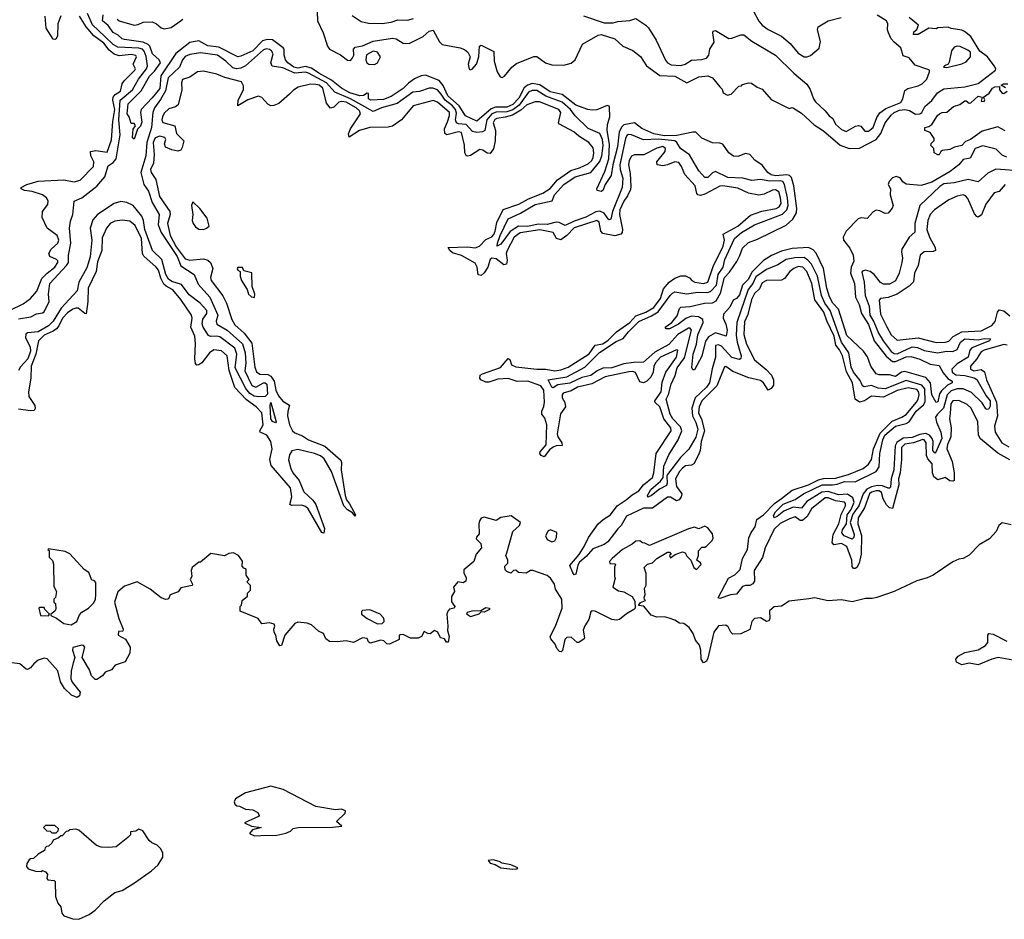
# Model space of a CAD drawing. Extents: x 2029662 to 2246637, y 225654 to 401419.
# Tile 128 of 256: x 2091642 to 2098198, y 325423 to 331412. Entities that reach past the tile are written whole.
import ezdxf

# ---------------------------------------------------------------- set-up
doc = ezdxf.new("R2010")
doc.units = 0

msp = doc.modelspace()

# ---------------------------------------------------------------- linework, layer by layer
at = {"layer": '0CON20XD'}
for points in [[(2091574.6, 329475), (2091665, 329519.8), (2091715, 329555.2), (2091755.2, 329605), (2091790.4, 329689.6), (2091824.7, 329725), (2091876.1, 329765), (2091895.3, 329795), (2091895.7, 329805.7), (2091886.4, 329816.4), (2091842, 329835), (2091835.6, 329855), (2091850.8, 329885), (2091895.7, 329925), (2091902.2, 329945), (2091891.4, 329975), (2091826.1, 330025), (2091790.7, 330095), (2091792.9, 330135), (2091828.7, 330181.3), (2091831.2, 330205), (2091819.6, 330225), (2091795, 330245.2), (2091725, 330268.4), (2091673.3, 330275), (2091652, 330285), (2091652, 330295), (2091689.2, 330315), (2091765, 330337.7), (2091935, 330345.3), (2092005, 330332.9), (2092045, 330344.4), (2092134.4, 330435.6), (2092135.5, 330465), (2092115.7, 330505), (2092113.3, 330535), (2092148.6, 330541.4), (2092225, 330530), (2092252.6, 330612.6), (2092261.6, 330735), (2092274.6, 330815), (2092261.6, 330875), (2092263.6, 330896.4), (2092276.8, 330913.2), (2092313.9, 330935), (2092325.4, 330985), (2092336.8, 331005), (2092409.8, 331075), (2092412.7, 331085), (2092398.4, 331115), (2092418.8, 331165), (2092415, 331174.3), (2092385, 331180.3), (2092305, 331171.5), (2092271.7, 331181.7), (2092238.9, 331208.9), (2092201.3, 331255), (2092135.1, 331305.1), (2092083.7, 331363.7), (2092041.4, 331435)], [(2091635, 329421.3), (2091715.6, 329434.4), (2091755, 329453.8), (2091795, 329460), (2091805, 329467.5), (2091837.7, 329535), (2091833.8, 329585), (2091842.7, 329655), (2091954.8, 329775), (2091966.4, 329795), (2091967.5, 329845), (2091982.6, 329925), (2091974.2, 330025), (2091980.3, 330070.3), (2091995, 330114.2), (2092005.2, 330204.8), (2092055.3, 330225), (2092155, 330303.8), (2092209.3, 330365), (2092230.8, 330439.2), (2092265, 330460.2), (2092284.9, 330485), (2092311.8, 330645), (2092302.9, 330745), (2092311.1, 330875), (2092392.7, 330945), (2092434.3, 331015.7), (2092486.4, 331085), (2092492.9, 331105), (2092483.2, 331166.8), (2092471.4, 331201.4), (2092460.3, 331215), (2092435, 331222.8), (2092295, 331230), (2092265, 331247.4), (2092209.3, 331299.3), (2092127.4, 331377.4), (2092092.9, 331452.9)], [(2091915, 331438.2), (2091896.5, 331385), (2091893.3, 331305), (2091884.2, 331285), (2091875, 331278.9), (2091865, 331281.4), (2091817.3, 331355), (2091812, 331435)], [(2092341, 331281), (2092325, 331285.4), (2092298.8, 331308.8), (2092265, 331326.2), (2092232.1, 331372.1), (2092192.9, 331405), (2092198.9, 331445)], [(2093623.8, 331463.8), (2093624.8, 331404.8), (2093663.3, 331325), (2093692.7, 331235), (2093705.2, 331215.2), (2093778.2, 331178.2), (2093825, 331141.5), (2093845, 331140), (2093856.1, 331153.9), (2093867.1, 331175), (2093863.8, 331215), (2093875, 331230), (2093925, 331236.7), (2093995, 331268.9), (2094125, 331288.2), (2094148, 331285), (2094196.5, 331256.5), (2094235, 331253.1), (2094329, 331301), (2094368.2, 331335), (2094395, 331342.9), (2094436.7, 331265), (2094455, 331246), (2094575, 331223.7), (2094605, 331212.4), (2094625.2, 331195.2), (2094640.8, 331165), (2094628.7, 331115), (2094635, 331081.9), (2094645, 331077.5), (2094655, 331082), (2094684.2, 331115), (2094700, 331165), (2094704.5, 331235.5), (2094715, 331242.9), (2094799.5, 331199.5), (2094802.3, 331135), (2094821.2, 331065), (2094841.6, 331031.6), (2094855, 331027.6), (2094870.4, 331035), (2094918.2, 331095), (2094950, 331120), (2095065, 331167.6), (2095085.7, 331165.7), (2095142.5, 331125), (2095185, 331111.1), (2095265, 331109.4), (2095315, 331122.5), (2095341.1, 331145), (2095390.4, 331249.6), (2095495, 331309.7), (2095515, 331314.3), (2095604.3, 331285), (2095658.6, 331235), (2095725, 331207.3), (2095776, 331166), (2095815.7, 331105), (2095905, 331040), (2096005, 331035.6), (2096085, 330991.1), (2096165, 331031.4), (2096225, 331038.6), (2096255.6, 331025.6), (2096303.9, 330963.9), (2096318.8, 330948.8), (2096326.7, 330925), (2096355, 330910), (2096380, 330915), (2096431.7, 330968.3), (2096448.3, 330971.7), (2096455, 330980), (2096495, 330992.5), (2096515, 330988.8), (2096551.9, 330961.9), (2096585, 330949.2), (2096645, 330881.2), (2096765, 330820), (2096785, 330827.5), (2096795, 330823.3), (2096849.1, 330789.1), (2096932.2, 330712.2), (2096995, 330672.2), (2097105, 330576.2), (2097165, 330553.3), (2097235, 330555.9), (2097345, 330613.9), (2097376.9, 330653.1), (2097405.2, 330724.8), (2097444, 330776), (2097465, 330793), (2097501.2, 330808.8), (2097535, 330813.1), (2097566.8, 330806.8), (2097606.2, 330783.8), (2097635, 330784.3), (2097648.2, 330795), (2097669.6, 330835), (2097715, 330874.6), (2097753.5, 330925), (2097795, 330951.5), (2097935, 330965.5), (2098025, 330987), (2098139.6, 331075), (2098141.9, 331085), (2098131.2, 331105), (2098085.6, 331165.6), (2098035, 331202), (2097975, 331299.2), (2097932.7, 331332.7), (2097915, 331341.2), (2097845, 331352.5), (2097825, 331362.5), (2097755, 331357.5), (2097745, 331350), (2097696, 331356), (2097625, 331314.3), (2097593.8, 331313.8), (2097595, 331330), (2097615, 331347.5), (2097626.7, 331375), (2097565.3, 331425.3)], [(2093855, 331440), (2093915, 331399.2), (2093965, 331389.6), (2094055, 331386.5), (2094114.7, 331395.3), (2094159.8, 331409.8), (2094225, 331408.9), (2094265, 331420.7)], [(2095396.6, 331436.6), (2095535, 331389.8), (2095595, 331390.6), (2095625, 331400.3), (2095703.9, 331406.1), (2095745, 331420.8), (2095810.5, 331375), (2095828.1, 331358.1), (2095880.9, 331275), (2095941.3, 331141.3), (2095955.4, 331125), (2095980.6, 331110.6), (2096043.8, 331106.2), (2096074, 331116), (2096115, 331142.8), (2096185, 331145.7), (2096215, 331155.9), (2096230.6, 331175), (2096237.8, 331215), (2096267.1, 331262.9), (2096257.5, 331325), (2096260, 331335), (2096275, 331340), (2096365, 331287), (2096385, 331288.3), (2096445, 331311.8), (2096465, 331311.2), (2096518, 331268), (2096675.5, 331175), (2096796.7, 331055), (2096883, 330983), (2096906.1, 330946.1), (2096927.9, 330885), (2096941.2, 330865), (2097005.4, 330805), (2097031.6, 330771.6), (2097056.7, 330755), (2097075, 330716.7), (2097115, 330681.3), (2097145, 330667.8), (2097206.7, 330703.3), (2097228.3, 330708.3), (2097242.7, 330702.7), (2097270.6, 330670.6), (2097295, 330670), (2097324.7, 330695), (2097349.2, 330760.8), (2097369.2, 330790.8), (2097408.9, 330821.1), (2097508.6, 330861.4), (2097522.7, 330885), (2097535, 330940), (2097556.1, 330953.9), (2097625, 330971.2), (2097651.9, 330985), (2097683.3, 331015), (2097701.2, 331065), (2097700, 331075), (2097690.3, 331080.3), (2097605, 331109.2), (2097565, 331158.2), (2097525, 331170.6), (2097509.4, 331225), (2097465, 331261.9), (2097444.6, 331284.6), (2097427.8, 331325), (2097421.6, 331345), (2097423.2, 331385), (2097413.5, 331405), (2097352.2, 331442.2)], [(2096530.4, 331465), (2096562.8, 331402.8), (2096585.6, 331375), (2096625, 331347.1), (2096715, 331302.9), (2096772.8, 331252.8), (2096825, 331188.5), (2096865, 331165.5), (2096885, 331164.5), (2096907.6, 331172.4), (2096965, 331222), (2096975.6, 331265.6), (2096954, 331345), (2096960, 331365), (2097025, 331403.8), (2097113.2, 331426.8)], [(2092291.2, 331415), (2092304.4, 331404.4), (2092404.7, 331375.3), (2092430.9, 331379.1), (2092465, 331395.6), (2092525, 331397.1), (2092553.6, 331385), (2092585, 331357.2), (2092605, 331351.8), (2092650.7, 331359.3), (2092695, 331390.6), (2092727.8, 331415)], [(2098215, 330496.9), (2098185, 330509.1), (2098145, 330550.9), (2098055, 330572.7), (2098005, 330554.5), (2097970.8, 330489.2), (2097925, 330480.5), (2097896.4, 330445), (2097838.6, 330401.4), (2097715, 330331), (2097645, 330307.7), (2097545, 330316.6), (2097521.9, 330331.9), (2097505, 330358.2), (2097478.7, 330368.7), (2097455, 330358.8), (2097431.4, 330335), (2097425.5, 330315), (2097441.2, 330285), (2097438.6, 330245), (2097457.8, 330175), (2097451.9, 330158.1), (2097425, 330124), (2097405, 330120.8), (2097369.8, 330139.8), (2097345, 330143.3), (2097325, 330133.5), (2097285, 330088), (2097245, 330093.8), (2097225, 330086.7), (2097145, 330004.2), (2097124.6, 329965), (2097127.3, 329945), (2097170.8, 329890.8), (2097191.7, 329845), (2097195.7, 329805), (2097179.5, 329765), (2097175.1, 329725), (2097201.5, 329655), (2097208.4, 329565), (2097231.1, 329515), (2097248.6, 329455), (2097295, 329382.4), (2097332.7, 329275), (2097411, 329171), (2097453.3, 329136.7), (2097475, 329135.5), (2097545, 329166.8), (2097575, 329170.8), (2097635, 329152.6), (2097705, 329118.7), (2097765, 329110), (2097790.3, 329060.3), (2097823, 329023), (2097851.2, 329005), (2097850.9, 328995), (2097820.4, 328979.6), (2097779.7, 328940.3), (2097767.8, 328922.2), (2097755, 328867.5), (2097743.8, 328863.8), (2097715, 328914), (2097706.4, 328995), (2097675, 329029.3), (2097535, 329069.6), (2097515, 329065.2), (2097475, 329037.3), (2097435, 329048.1), (2097365, 329046.9), (2097344.6, 329055), (2097310.6, 329105), (2097286.9, 329166.9), (2097260.7, 329205), (2097150.4, 329310.4), (2097122.9, 329392.9), (2097094.2, 329485), (2097057.2, 329525), (2097035, 329565.9), (2097016, 329625), (2096995.1, 329755), (2096945, 329857.9), (2096925, 329879.4), (2096895, 329895.1), (2096785, 329887.9), (2096715, 329870.8), (2096647.7, 329842.3), (2096595, 329809.8), (2096518.1, 329731.9), (2096495, 329684.4), (2096454.8, 329645), (2096435, 329580.5), (2096415, 329556.9), (2096393.8, 329545), (2096371.8, 329498.2), (2096328.9, 329451.1), (2096326.4, 329425), (2096344.7, 329385), (2096353.8, 329345), (2096345.8, 329304.2), (2096275, 329328), (2096228.7, 329301.3), (2096209, 329271), (2096185, 329171.9), (2096135, 329080), (2096125, 329080), (2096117.5, 329097.5), (2096125.9, 329185), (2096149, 329251), (2096157.9, 329315), (2096192.7, 329395), (2096191.9, 329415), (2096163, 329433), (2096115, 329437.6), (2096077, 329423), (2096028.5, 329385), (2095968.8, 329355), (2095947.5, 329355), (2095941.2, 329365), (2095985, 329395.7), (2096019, 329441), (2096035, 329489.2), (2096045, 329498.2), (2096106.4, 329503.6), (2096201.2, 329525), (2096255, 329528), (2096279.6, 329540.4), (2096309.6, 329590.4), (2096334.6, 329695), (2096368.4, 329731.6), (2096417.9, 329802.1), (2096437, 329843), (2096455, 329891.3), (2096495, 329929.2), (2096555, 329950.7), (2096745, 330044), (2096790.4, 330085), (2096813.7, 330125), (2096818, 330155), (2096796.6, 330305), (2096782.4, 330362.4), (2096767.5, 330375), (2096749.4, 330379.4), (2096675, 330372.1), (2096645, 330379.9), (2096624.8, 330394.8), (2096585, 330444), (2096536.9, 330476.9), (2096505, 330513.8), (2096475, 330520.3), (2096425, 330500.8), (2096395, 330503.7), (2096364.6, 330524.6), (2096323.8, 330583.8), (2096305, 330590.4), (2096255, 330591), (2096183.4, 330623.4), (2096145, 330663.1), (2096125, 330664.1), (2096018.8, 330641.2), (2095935, 330637.7), (2095865, 330652.1), (2095785, 330688.4), (2095735, 330725.4), (2095665, 330712), (2095651.5, 330698.5), (2095634.8, 330665), (2095622.8, 330565), (2095591.7, 330445), (2095581.3, 330375), (2095540.5, 330315), (2095525, 330274), (2095515, 330269.2), (2095487.5, 330275), (2095484.2, 330285), (2095539.1, 330400.9), (2095564.1, 330485.9), (2095569.4, 330580.6), (2095553.1, 330676.9), (2095556.5, 330715), (2095571.2, 330765), (2095569.1, 330829.1), (2095567, 330837), (2095555, 330840.5), (2095485, 330811.5), (2095455, 330809.1), (2095424.9, 330814.9), (2095345, 330843.4), (2095254.4, 330914.4), (2095175, 330932.5), (2095105, 330977.8), (2095055, 330986.5), (2095024.5, 330975.5), (2095001, 330959), (2094965, 330888.3), (2094925, 330847.4), (2094885, 330830), (2094811.5, 330828.5), (2094781, 330819), (2094685, 330735.4), (2094611.1, 330771.1), (2094568.9, 330838.9), (2094492.9, 330905), (2094463, 330973), (2094436.2, 331006.2), (2094345, 331042.3), (2094315, 331038.6), (2094270.9, 331019.1), (2094230.1, 330989.9), (2094195, 330954.3), (2094115, 330901.3), (2094065, 330879.6), (2093981.2, 330875), (2093963.8, 330885), (2093965, 330921.2), (2093955, 330922.5), (2093932.4, 330907.6), (2093906.1, 330903.9), (2093840, 330925), (2093785, 330956.8), (2093719.4, 331009.4), (2093634.1, 331055), (2093585, 331089.6), (2093545, 331100.6), (2093495, 331088.6), (2093467.7, 331095), (2093427.4, 331125), (2093412.4, 331145), (2093403.1, 331175), (2093402.7, 331215), (2093396.7, 331225), (2093325, 331278.3), (2093289, 331281), (2093258.4, 331271.6), (2093195, 331204.9), (2093115, 331168.4), (2093095, 331164.8), (2092967.9, 331227.9), (2092895, 331237.5), (2092835, 331270.9), (2092775, 331260.3), (2092682.8, 331187.2), (2092582.3, 331037.7), (2092575, 330954.6), (2092525, 330891.5), (2092451.9, 330815), (2092446.7, 330795), (2092455, 330730), (2092446.1, 330703.9), (2092427.5, 330682.5), (2092405, 330617.5), (2092394.3, 330624.3), (2092394.4, 330655.6), (2092397.5, 330682.5), (2092412.5, 330705), (2092405, 330720), (2092385, 330720), (2092371.2, 330765), (2092357.1, 330785), (2092365, 330851.2), (2092451.6, 330938.4), (2092506.2, 331035), (2092540.2, 331069.8), (2092580, 331125), (2092570, 331145), (2092526.5, 331185), (2092508.3, 331235), (2092496.9, 331246.9), (2092465, 331261.2), (2092341, 331281)], [(2097815, 331094), (2097915, 331117.6), (2097945, 331130.9), (2097974.3, 331165), (2097973.5, 331195), (2097955, 331210), (2097905, 331233.3), (2097885, 331236.5), (2097865, 331229.7), (2097846.7, 331205), (2097831.4, 331128.6), (2097824, 331116), (2097800, 331105), (2097792.5, 331095), (2097815, 331094)], [(2096357.6, 330362.4), (2096275, 330400.5), (2096255, 330392.2), (2096225, 330361.1), (2096205, 330362.3), (2096165, 330404.6), (2096101.8, 330511.8), (2096042.6, 330555), (2096017.3, 330595), (2096004.7, 330605), (2095895, 330615.6), (2095795, 330612.6), (2095715, 330645.7), (2095695, 330647.3), (2095685, 330641.1), (2095675, 330620.5), (2095638.3, 330445), (2095639.9, 330415), (2095657.7, 330357.7), (2095654.5, 330294.5), (2095590.3, 330135), (2095577.7, 330085), (2095565, 330079.6), (2095533.9, 330123.9), (2095505, 330136.3), (2095478, 330132), (2095412.8, 330097.2), (2095335, 330071.6), (2095275, 330042.4), (2095235, 330062.3), (2095215, 330064.2), (2095155, 330048.6), (2095095, 330051.4), (2095025, 330034.7), (2094963.4, 330036.6), (2094908.3, 330001.7), (2094845, 329917.1), (2094822.5, 329905), (2094824.6, 329924.6), (2094841, 329975), (2094895, 330085.4), (2094976.2, 330123.8), (2095075, 330182.6), (2095186.7, 330205), (2095202.4, 330245), (2095265, 330314.8), (2095340, 330365), (2095445, 330395.6), (2095505, 330467.6), (2095519.5, 330505), (2095526.4, 330575), (2095521.9, 330615), (2095505, 330654.7), (2095428.1, 330688.1), (2095341.8, 330771.8), (2095310.3, 330815), (2095255, 330862.1), (2095145, 330902.4), (2095085, 330939.4), (2095055, 330940), (2095031, 330929), (2094967.2, 330842.8), (2094925, 330811.3), (2094885, 330798.1), (2094815, 330796.5), (2094785.1, 330784.9), (2094753.8, 330745), (2094740.2, 330675), (2094724.3, 330665.7), (2094685, 330659.9), (2094657.2, 330667.2), (2094615, 330714.7), (2094565, 330718), (2094550, 330725), (2094543.7, 330745), (2094550.6, 330789.4), (2094543.6, 330815), (2094525, 330838.1), (2094475.2, 330875.2), (2094449.1, 330915), (2094425, 330945.9), (2094393.3, 330956.7), (2094369.2, 330955), (2094305, 330934.3), (2094260.5, 330929.5), (2094155, 330854.8), (2094051.1, 330825), (2093995, 330799.6), (2093845.2, 330885.2), (2093739.8, 330929.8), (2093685, 330991.5), (2093566.2, 331056.2), (2093545, 331062.3), (2093475, 331056.7), (2093395, 331092.4), (2093322.9, 331102.9), (2093314.7, 331124.7), (2093329.5, 331185), (2093318.1, 331205), (2093305, 331214.1), (2093285, 331216.7), (2093265, 331210.3), (2093145, 331105.2), (2093115, 331088.1), (2093085, 331083.6), (2093060.5, 331090.5), (2093015, 331136.6), (2092960, 331175), (2092845, 331191.3), (2092775, 331180.2), (2092745, 331166.9), (2092726, 331145), (2092705.7, 331095), (2092630.7, 331025), (2092612.4, 330937.6), (2092580.2, 330879.8), (2092540, 330825), (2092528, 330795), (2092520.3, 330695), (2092488.4, 330595), (2092482.8, 330505), (2092448.8, 330395), (2092468.8, 330315), (2092499.4, 330269.4), (2092524.9, 330195), (2092570.3, 330115), (2092563.2, 330046.8), (2092583.5, 329995), (2092689.9, 329835), (2092714, 329774), (2092803.5, 329715), (2092831.1, 329651.1), (2092907.8, 329565), (2092962, 329445), (2092951.1, 329405), (2092955.3, 329385), (2093022.6, 329345), (2093125, 329254), (2093144.1, 329195), (2093147.4, 329125), (2093141.6, 329075), (2093187.7, 328977.7), (2093215, 328965.2), (2093265, 328995.5), (2093277.5, 328995), (2093287.8, 328985), (2093291.7, 328918.3), (2093275.9, 328904.1), (2093235, 328900.4), (2093204.5, 328905), (2093175, 328922.7), (2093147.2, 328957.2), (2093076.4, 329095), (2093087.3, 329185), (2093075.1, 329225.1), (2092975, 329299.6), (2092955, 329305.2), (2092912, 329302), (2092899, 329309), (2092864.1, 329364.1), (2092856.9, 329386.9), (2092862.2, 329417.8), (2092888.3, 329455), (2092888.3, 329475), (2092842.9, 329525), (2092770, 329580), (2092719.2, 329649.2), (2092655, 329668.5), (2092631.9, 329685), (2092615, 329716.6), (2092589.1, 329815), (2092525.9, 329875.9), (2092474.8, 330014.8), (2092467.2, 330075), (2092456.2, 330105), (2092398, 330175), (2092355.3, 330195.3), (2092315, 330200.5), (2092271.6, 330188.4), (2092161.2, 330115), (2092129.6, 330080.4), (2092110.4, 330025), (2092121.9, 329945), (2092112.1, 329832.1), (2092089.9, 329760.1), (2092035, 329665.6), (2092024, 329606), (2091918.4, 329491.6), (2091864.2, 329405), (2091833.8, 329375), (2091765.1, 329334.9), (2091695, 329326.7), (2091682, 329318), (2091681.1, 329295), (2091711, 329235), (2091715, 329204.4), (2091695.6, 329155), (2091648.5, 329101.5), (2091633.9, 329076.1)], [(2094005, 331113.5), (2094025, 331125.5), (2094044.7, 331165), (2094025, 331196.2), (2093995, 331201.8), (2093952.2, 331177.8), (2093946.7, 331145), (2093954.4, 331125), (2093966.4, 331116.4), (2094005, 331113.5)], [(2094734.3, 329725.7), (2094715, 329708.2), (2094695, 329713.1), (2094688.7, 329765), (2094675, 329790.5), (2094585, 329841), (2094525, 329860), (2094506.5, 329875), (2094496.2, 329895), (2094625, 329900), (2094675, 329893.8), (2094704, 329905), (2094745, 329948.1), (2094785, 329966.8), (2094798.2, 329981.8), (2094809, 330005), (2094819, 330061), (2094861.7, 330148.3), (2094966.7, 330183.3), (2095030, 330220), (2095125, 330257), (2095175, 330288.5), (2095224.1, 330345.9), (2095313.1, 330406.9), (2095369.7, 330425), (2095427, 330453), (2095451.1, 330475), (2095461.6, 330495), (2095465.5, 330525), (2095460.4, 330559.6), (2095430.8, 330595), (2095365.9, 330635.9), (2095332.2, 330665), (2095236.6, 330716.6), (2095230.5, 330725), (2095246.3, 330795), (2095232.9, 330815), (2095104.3, 330865.7), (2095075.6, 330864.4), (2095020, 330845), (2094979.7, 330810.3), (2094922.8, 330777.2), (2094875, 330762.1), (2094819.2, 330755), (2094805, 330747.1), (2094795.9, 330725), (2094810, 330675), (2094809.2, 330605), (2094797.5, 330552.5), (2094775, 330521.9), (2094755, 330522.5), (2094725, 330542.5), (2094705, 330547.5), (2094645, 330507.5), (2094625, 330502.5), (2094615, 330506.9), (2094605.4, 330525), (2094604, 330576), (2094585, 330660), (2094564.6, 330664.6), (2094485.5, 330645.5), (2094473.3, 330655), (2094471.1, 330685), (2094491.5, 330731.5), (2094505.2, 330775), (2094503.4, 330795), (2094425, 330862.5), (2094395, 330872.8), (2094262.5, 330837.5), (2094185, 330744.7), (2094125, 330703.5), (2094095, 330695.6), (2093974.6, 330694.6), (2093905, 330673.9), (2093835, 330630.8), (2093832.1, 330652.1), (2093844, 330685), (2093910.6, 330785), (2093905.2, 330805), (2093882.5, 330825), (2093815, 330863.6), (2093785, 330868.3), (2093766.2, 330863.8), (2093735, 330829.4), (2093711.9, 330821.9), (2093685, 330856), (2093659.8, 330955), (2093636, 330975), (2093615, 330980.6), (2093577.9, 330982.1), (2093497, 330963), (2093465, 330942), (2093439.2, 330915), (2093368.6, 330855), (2093335, 330839.6), (2093315, 330838.5), (2093295, 330848.5), (2093253.4, 330893.4), (2093232.4, 330902.4), (2093161.2, 330878.8), (2093095, 330838), (2093096.7, 330875), (2093131.6, 330945), (2093131.5, 330971.5), (2093119.2, 330999.2), (2093007.7, 331027.7), (2092955, 331048.6), (2092865, 331068.8), (2092825, 331064.5), (2092775, 331029.7), (2092726.9, 331013.1), (2092718.9, 330991.1), (2092721.1, 330945), (2092696.9, 330845), (2092678.8, 330831.2), (2092635, 330818.4), (2092605, 330789.3), (2092592.5, 330765), (2092589.1, 330745), (2092595, 330728.1), (2092674.4, 330704.4), (2092686.5, 330655), (2092734.4, 330605), (2092725, 330561.2), (2092715, 330543.1), (2092695, 330535.6), (2092655, 330545.6), (2092613, 330563), (2092607.1, 330585), (2092614.4, 330615), (2092608, 330628), (2092575, 330635.9), (2092544.2, 330625), (2092531.1, 330595), (2092537.1, 330515), (2092532.7, 330457.3), (2092513.4, 330415), (2092518.5, 330395), (2092548.8, 330348.8), (2092573.5, 330235), (2092640.9, 330135), (2092643.7, 330115), (2092626.2, 330055), (2092643.1, 329975), (2092685, 329898.7), (2092745, 329819.1), (2092775, 329810.4), (2092865, 329820.2), (2092895, 329812.1), (2092912.6, 329795), (2092927.9, 329755), (2092913.7, 329695), (2092916.5, 329675), (2092994.6, 329574.6), (2093018.5, 329525), (2093055, 329415.4), (2093075, 329381), (2093135.9, 329325.9), (2093187.6, 329257.6), (2093207.8, 329097.8), (2093218.3, 329068.3), (2093241.5, 329051.5), (2093295, 329049.9), (2093315, 329039.8), (2093336.2, 329005), (2093346.9, 328945), (2093365, 328907.1), (2093395, 328873.5), (2093439.6, 328845), (2093426.9, 328803.1), (2093425.5, 328775), (2093438.5, 328715), (2093459, 328675), (2093475, 328661.1), (2093525, 328642.2), (2093565, 328614.6), (2093675, 328572.7), (2093779.6, 328479.6), (2093784.9, 328464.9), (2093781.7, 328415), (2093809.8, 328245), (2093818.9, 328215), (2093837.9, 328187.9), (2093878.1, 328115), (2093875, 328106.7), (2093858.3, 328128.3), (2093825, 328149.1), (2093799.7, 328175), (2093718.7, 328405), (2093668.6, 328488.6), (2093645, 328507.5), (2093606.2, 328525), (2093495, 328551), (2093455, 328541), (2093438.4, 328515), (2093431.7, 328481.7), (2093447.8, 328425), (2093461.7, 328395), (2093503.8, 328345), (2093535, 328268.4), (2093595, 328212.6), (2093615, 328185.4), (2093671.1, 328025), (2093667.1, 327992.9), (2093655, 327999.2), (2093563, 328155), (2093545, 328172), (2093519.1, 328180.9), (2093455, 328178.1), (2093441.5, 328185), (2093454.9, 328235.1), (2093445, 328294.6), (2093317.4, 328445), (2093307.2, 328485), (2093324, 328555), (2093315, 328604.5), (2093288.1, 328645), (2093242.7, 328665), (2093241.1, 328675), (2093264.3, 328715.7), (2093254.8, 328794.8), (2093216.4, 328835), (2093151.3, 328881.3), (2093075, 328964.1), (2093036.5, 329076.5), (2093024.3, 329175), (2092985, 329206.7), (2092935, 329213.4), (2092905, 329194.2), (2092855, 329128), (2092835, 329113.4), (2092822, 329112), (2092812.7, 329122.7), (2092808.3, 329155), (2092813.6, 329256.4), (2092809, 329305), (2092781.8, 329365), (2092789.8, 329425), (2092785.8, 329445), (2092715, 329548.2), (2092662.7, 329612.7), (2092617.3, 329637.3), (2092602.1, 329652.1), (2092581.6, 329691.6), (2092565.7, 329745), (2092551.9, 329765), (2092468.1, 329838.1), (2092460.8, 329855), (2092452.4, 329955), (2092411.7, 330041.7), (2092375, 330071.5), (2092325, 330077.1), (2092275, 330070.8), (2092245, 330054.6), (2092219.7, 330025), (2092190.4, 329959.6), (2092188, 329875), (2092160.4, 329799.6), (2092150.5, 329735), (2092097.2, 329625), (2092094.8, 329534.8), (2092085, 329454), (2092075, 329455.8), (2092030.5, 329490.5), (2092015, 329492.4), (2091995, 329484.2), (2091959.9, 329460.1), (2091926.4, 329425), (2091903.6, 329375), (2091886.2, 329353.8), (2091865, 329338.4), (2091805, 329312.2), (2091767.8, 329275), (2091749, 329185), (2091718, 329105), (2091716.3, 329025), (2091701, 328935), (2091704, 328904), (2091743, 328843), (2091745.6, 328824.4), (2091739, 328811), (2091715, 328807.5), (2091635, 328819.3)], [(2098205, 330672.9), (2098155, 330698.6), (2098050.8, 330669.2), (2097974.2, 330615), (2097939.1, 330600.9), (2097915, 330573.9), (2097866.9, 330563.1), (2097835, 330548.1), (2097788, 330542), (2097776, 330534), (2097765, 330513.3), (2097755, 330511.2), (2097732.5, 330525), (2097730, 330555), (2097710, 330575), (2097711.7, 330588.3), (2097731.7, 330608.3), (2097731.7, 330621.7), (2097705, 330660), (2097670, 330675), (2097670, 330695), (2097695, 330700), (2097716.7, 330713.3), (2097754.3, 330775), (2097766.7, 330785), (2097785, 330793.8), (2097815, 330795.8), (2097861.2, 330835), (2097901.7, 330848.3), (2097935, 330871.2), (2097945, 330871.2), (2097965, 330856.2), (2097975, 330858.8), (2098025, 330903.3), (2098050, 330895), (2098045, 330870), (2098065, 330867.5), (2098069.3, 330879.3), (2098060, 330895), (2098097.6, 330922.4), (2098120, 330955), (2098135, 330965.6), (2098167.5, 330967.5), (2098166.7, 330945), (2098183.6, 330923.6), (2098195, 330920), (2098216.7, 330935)], [(2098207.1, 330957.1), (2098177.5, 330975), (2098192.5, 330985), (2098222.5, 330985)], [(2098235, 328482.8), (2098155, 328526.5), (2098041, 328621), (2098027, 328647), (2098021.5, 328735), (2097978.9, 328825), (2097951.1, 328851.1), (2097895, 328875.9), (2097856.2, 328873.8), (2097842.8, 328855), (2097839, 328791), (2097833.3, 328755), (2097845.3, 328695), (2097842.9, 328635), (2097819.1, 328585), (2097814.8, 328555), (2097851.3, 328471.3), (2097865.2, 328395), (2097865.4, 328344.6), (2097855, 328339.1), (2097835, 328341.5), (2097805, 328363.6), (2097755, 328349.6), (2097729.2, 328369.2), (2097719.7, 328395), (2097717.5, 328455), (2097689.3, 328489.3), (2097680.8, 328510.8), (2097678.7, 328595), (2097665.2, 328615), (2097655, 328617.4), (2097594.4, 328595.6), (2097535, 328586.5), (2097513.1, 328565), (2097512.9, 328485), (2097505.7, 328395), (2097494.1, 328355), (2097495.2, 328315), (2097455, 328158), (2097435, 328162.2), (2097415, 328181.8), (2097391.9, 328221.9), (2097380, 328265), (2097365, 328274.8), (2097345, 328276.1), (2097315, 328266.5), (2097301.4, 328255), (2097268.4, 328161.6), (2097224.6, 328095), (2097223.3, 328055), (2097247.4, 327977.4), (2097245.6, 327854.4), (2097232, 327795), (2097215.5, 327764.5), (2097205, 327757.5), (2097195, 327759.3), (2097185, 327772.5), (2097183.4, 327815), (2097150.2, 327905), (2097115, 327925.1), (2097062.5, 327915), (2097051.2, 327931.2), (2097059.2, 327985), (2097095.9, 328055), (2097112.3, 328117.7), (2097140, 328175), (2097141, 328191), (2097135, 328200.2), (2097075, 328209.6), (2097025, 328229.9), (2097005, 328229.7), (2096915, 328155.2), (2096885.3, 328104.7), (2096855, 328078.5), (2096838.7, 328078.7), (2096805, 328103.2), (2096768.1, 328088.1), (2096705, 328058.4), (2096665, 328019.5), (2096605, 327897.1), (2096587.5, 327832.5), (2096533.4, 327745), (2096535.5, 327675), (2096525, 327657.3), (2096505, 327645.7), (2096475.6, 327645.6), (2096455, 327638), (2096415, 327587.5), (2096375, 327584.2), (2096305, 327558.2), (2096293.8, 327563.8), (2096362, 327695), (2096405, 327715.8), (2096438.9, 327751.1), (2096455.1, 327825), (2096488.6, 327885), (2096496.4, 327963.6), (2096512.1, 327997.9), (2096539.2, 328035), (2096549.7, 328085), (2096595.2, 328115), (2096668.5, 328191.5), (2096715.2, 328225), (2096785, 328279.5), (2096894.1, 328315), (2096960.9, 328349.1), (2096995, 328356.9), (2097075, 328359.1), (2097160, 328385), (2097259.6, 328425), (2097295, 328454), (2097314.4, 328485), (2097326.6, 328555), (2097371.2, 328658.8), (2097451, 328739), (2097516.9, 328765), (2097545, 328783.1), (2097614.8, 328865), (2097625.9, 328885), (2097630.5, 328915), (2097627.1, 328937.1), (2097615, 328950.9), (2097558.2, 328961.8), (2097485, 328944), (2097395, 328899.2), (2097315, 328905.9), (2097267.1, 328875), (2097235, 328865.2), (2097204.8, 328885), (2097188.7, 328995), (2097147.8, 329067.8), (2097120.1, 329175), (2097100.3, 329215), (2097076.8, 329245), (2097066.6, 329305), (2097017.1, 329407.1), (2096996.7, 329465), (2096937.8, 329547.8), (2096917.4, 329655), (2096883.1, 329735), (2096855.8, 329765), (2096825, 329769), (2096796.8, 329755), (2096771.2, 329735), (2096735, 329690), (2096715, 329678), (2096615, 329675.4), (2096585, 329659.4), (2096568.7, 329621.3), (2096535, 329588.5), (2096515, 329549.6), (2096491, 329449), (2096468.6, 329401.4), (2096465, 329316.7), (2096481.9, 329251.9), (2096535, 329147.9), (2096613.8, 329083.8), (2096649.1, 329045), (2096660.9, 329015), (2096660.9, 328979.1), (2096645, 328956.2), (2096625, 328946.2), (2096594.7, 328994.7), (2096575, 329009.6), (2096498.3, 329028.3), (2096390.4, 329070.4), (2096345, 329102.2), (2096335, 329100.6), (2096284.4, 328975), (2096185, 328873.8), (2096165.7, 328835), (2096162.8, 328795), (2096183, 328753), (2096201.2, 328675), (2096178.9, 328605), (2096172.2, 328545), (2096162.1, 328515), (2096130, 328455), (2096115, 328446.1), (2096095, 328444.5), (2096075, 328441.1), (2096055, 328427.2), (2096035, 328403.9), (2096008.9, 328355), (2096015, 328305.4), (2096050.8, 328255), (2096047.1, 328235), (2096034.2, 328215.8), (2096015, 328208.9), (2095975, 328234.1), (2095955, 328233.5), (2095855, 328160.2), (2095795, 328160.3), (2095683.8, 328106.2), (2095648, 328045), (2095625, 328023.5), (2095558.4, 327935), (2095535, 327918.4), (2095459.5, 327890.5), (2095415, 327838.4), (2095369.5, 327800.5), (2095358.2, 327781.8), (2095345, 327720), (2095335, 327716.2), (2095325, 327728.8), (2095305, 327778.8), (2095367.7, 327852.3), (2095401.7, 327905), (2095429.8, 327965), (2095494.6, 328055.4), (2095527.7, 328085), (2095575.6, 328115), (2095619.8, 328175), (2095681.2, 328215), (2095720, 328250), (2095764.5, 328275.5), (2095796.4, 328315), (2095855, 328364.4), (2095865.3, 328394.7), (2095880.7, 328525), (2095980.5, 328675), (2095977.2, 328695), (2095932.2, 328755), (2095904, 328834), (2095873.7, 328863.7), (2095871.1, 328875), (2095914.5, 328935), (2095921.3, 328998.7), (2095945.2, 329065), (2096015.6, 329165), (2096025, 329212.5), (2096015, 329214.3), (2095908.5, 329165), (2095875, 329126.9), (2095865.8, 329104.2), (2095859.2, 329065), (2095845, 329032.2), (2095818.5, 329005), (2095795, 328994), (2095771.3, 329001.3), (2095742.9, 329062.9), (2095725, 329068.9), (2095697.5, 329067.5), (2095541.2, 329035), (2095451.2, 328988.8), (2095357.3, 328965), (2095315, 328940.4), (2095260.7, 328925), (2095254, 328915), (2095254, 328895), (2095273, 328863), (2095275.8, 328835), (2095242.5, 328787.5), (2095220.8, 328655), (2095224.4, 328635), (2095251.4, 328595), (2095253.6, 328576.4), (2095215, 328574.8), (2095193.3, 328566.7), (2095170.9, 328549.1), (2095135, 328501.8), (2095115, 328511.5), (2095105.4, 328525), (2095107.7, 328535), (2095148, 328582), (2095152.2, 328715), (2095138.2, 328758.2), (2095118.2, 328785), (2095118.3, 328805), (2095133.1, 328836.9), (2095137, 328865), (2095132.1, 328945), (2095112.5, 328975), (2095025, 329006.1), (2094955, 329004.2), (2094895, 329022.9), (2094825, 329018.5), (2094765, 328998.1), (2094745, 328998.6), (2094712.5, 329015), (2094706.4, 329025), (2094707.5, 329045), (2094722.9, 329055), (2094844.3, 329095.7), (2094895, 329155.6), (2094905, 329150.4), (2094917.3, 329115), (2094945, 329101.2), (2095086.7, 329085), (2095145.1, 329085.1), (2095205, 329074.8), (2095245, 329081.4), (2095295, 329099.4), (2095435, 329188.6), (2095474.1, 329245.9), (2095525, 329253), (2095561.1, 329278.9), (2095616.9, 329333.1), (2095705.7, 329395), (2095745, 329440.4), (2095811.2, 329465), (2095865.5, 329495), (2095908.6, 329555), (2095930.2, 329619.8), (2095966.5, 329663.5), (2096005, 329690.5), (2096045, 329706.2), (2096075, 329706.2), (2096103, 329693), (2096116.7, 329675), (2096136.7, 329665), (2096195, 329655.8), (2096225, 329664.7), (2096260.1, 329769.9), (2096326.6, 329905), (2096334.3, 329944.3), (2096327.5, 329985), (2096425, 330036.3), (2096508.5, 330111.5), (2096583, 330137), (2096678.9, 330155), (2096698.9, 330165), (2096712.2, 330187.8), (2096709, 330225), (2096696.1, 330265), (2096675, 330280), (2096655, 330276.2), (2096600.2, 330249.8), (2096565, 330243.1), (2096495, 330257.1), (2096425, 330290.4), (2096323.4, 330306.6), (2096305, 330302.8), (2096205, 330249.4), (2096175, 330242), (2096158.6, 330245), (2096150, 330255), (2096140.7, 330305), (2096070.4, 330380.4), (2096048.8, 330435), (2096030.1, 330460.1), (2096004.7, 330465.3), (2095956.7, 330445), (2095925, 330438.9), (2095885.9, 330445.9), (2095884.2, 330465), (2095940.6, 330535), (2095942.9, 330555), (2095925, 330566.8), (2095885, 330555.9), (2095797.6, 330512.4), (2095735, 330512.2), (2095715, 330503.6), (2095701, 330475), (2095695.7, 330445), (2095707.9, 330387.9), (2095711.1, 330301.1), (2095708.9, 330281.1), (2095690.1, 330239.9), (2095665, 330203.8), (2095638.1, 330145), (2095636.5, 330115), (2095655.7, 330015), (2095654, 329996), (2095645, 329984.1), (2095605, 329973.2), (2095525, 329989.1), (2095512.3, 330005), (2095499.8, 330065), (2095485, 330075.9), (2095335, 330025.4), (2095285, 329974.8), (2095245, 329946.8), (2095216, 329956), (2095193.3, 329995), (2095105, 330013.7), (2094975, 329993.6), (2094934.6, 329965), (2094887.2, 329875), (2094882.3, 329855), (2094888.1, 329811.9), (2094883.3, 329785), (2094865, 329779.4), (2094815, 329819.1), (2094785, 329823.7), (2094774, 329815), (2094760, 329765), (2094734.3, 329725.7)], [(2098295.5, 330405.5), (2098142.3, 330417.7), (2098089.2, 330390.8), (2098025, 330331.8), (2097958.2, 330348.2), (2097865, 330326.6), (2097795, 330318.1), (2097768.2, 330301.8), (2097635, 330174.3), (2097602.3, 330055), (2097601.8, 329998.2), (2097565, 329963.6), (2097517.1, 329885), (2097514.2, 329865.8), (2097521.5, 329825), (2097516.7, 329795), (2097497.5, 329725), (2097475, 329673.6), (2097435, 329650.3), (2097395, 329651.3), (2097375, 329661.5), (2097331.8, 329715), (2097305.5, 329735.5), (2097275, 329744.7), (2097255, 329738.7), (2097249.2, 329730.8), (2097265.9, 329665), (2097271.5, 329575), (2097298.1, 329505), (2097302, 329445), (2097330.1, 329400.1), (2097361.3, 329325), (2097391.5, 329275), (2097445, 329202.7), (2097465, 329189.3), (2097485, 329188.3), (2097585, 329233.7), (2097619.6, 329229.6), (2097665, 329209.7), (2097755, 329193.8), (2097814.5, 329205.5), (2097855, 329203.8), (2097884.4, 329215.6), (2097905.7, 329264.3), (2097935, 329286.7), (2098025, 329281), (2098065, 329289.8), (2098106.8, 329286.8), (2098099.2, 329275), (2097981.5, 329228.5), (2097968.7, 329211.3), (2097957.6, 329165), (2097885, 329119.9), (2097848.7, 329085), (2097850.3, 329065), (2097875, 329046.8), (2097935, 329042.4), (2097997.4, 329027.4), (2098015.9, 329015.9), (2098078.2, 328908.2), (2098104.6, 328875), (2098105, 328840), (2098095, 328821.6), (2098085, 328816), (2098075, 328820.4), (2098050.5, 328860.5), (2097979.7, 328929.7), (2097925, 328953.6), (2097885, 328954.7), (2097845, 328941), (2097817.5, 328915), (2097793.7, 328826.3), (2097752.7, 328785), (2097740.7, 328765), (2097746.3, 328733.7), (2097776, 328666), (2097782.9, 328625), (2097741.1, 328528.9), (2097735, 328526.1), (2097722.1, 328545), (2097724.2, 328605), (2097718.2, 328625), (2097699.4, 328645), (2097676.8, 328656.8), (2097635, 328650.6), (2097585, 328629.5), (2097524.9, 328625.1), (2097482.5, 328597.5), (2097471, 328575), (2097463.4, 328415), (2097444, 328355), (2097439.6, 328300.4), (2097435, 328293.6), (2097426.2, 328293.8), (2097388, 328308), (2097355, 328311.5), (2097315, 328302.6), (2097283.4, 328286.6), (2097258.5, 328255), (2097230, 328175), (2097205, 328141.6), (2097189.1, 328120.9), (2097172.8, 328065), (2097199.7, 327985), (2097197, 327965), (2097185, 327953), (2097131.1, 327975), (2097117.3, 327995), (2097121.2, 328015), (2097147.4, 328055), (2097153.1, 328115), (2097178.8, 328151.2), (2097199, 328201), (2097189.5, 328229.5), (2097155, 328253.1), (2097095, 328248.7), (2097025, 328270.6), (2096983.8, 328266.2), (2096884.5, 328205.5), (2096849, 328161), (2096793, 328167), (2096729.7, 328140.3), (2096685, 328104), (2096665, 328096.9), (2096661.9, 328111.9), (2096674.1, 328135), (2096725, 328187.4), (2096805, 328218.7), (2096861.9, 328255), (2096985, 328314.4), (2097054.7, 328315.3), (2097085, 328318.9), (2097135, 328338.1), (2097205, 328334.4), (2097346.2, 328405), (2097364.1, 328435), (2097369.5, 328525), (2097390.2, 328615), (2097404, 328646), (2097475, 328704.9), (2097545, 328724.5), (2097564.4, 328735.6), (2097612.3, 328805), (2097661.3, 328848.7), (2097671.9, 328868.1), (2097668.6, 328955), (2097649.4, 328979.4), (2097545, 329009.2), (2097405, 328953.8), (2097357.9, 328957.9), (2097315, 328977.1), (2097265, 328967.7), (2097254.9, 328974.9), (2097238.9, 329008.9), (2097195, 329066.3), (2097178.8, 329098.8), (2097163.4, 329195), (2097115.1, 329265.1), (2097038.8, 329475), (2097002.8, 329525), (2096982, 329575), (2096955, 329705.5), (2096913.9, 329783.9), (2096890.8, 329810.8), (2096865, 329827.7), (2096803.1, 329826.9), (2096745.7, 329815), (2096690.1, 329779.9), (2096615, 329749.8), (2096545, 329699.4), (2096525, 329656.2), (2096493.4, 329615), (2096417.3, 329395), (2096412.8, 329312.8), (2096420, 329265), (2096447.3, 329175), (2096444.2, 329155.8), (2096435, 329150.3), (2096385, 329163.5), (2096315, 329238.5), (2096295, 329248.3), (2096276.3, 329243.7), (2096276.2, 329166.2), (2096252.3, 329087.7), (2096235.9, 328995), (2096215.2, 328964.8), (2096140.1, 328895), (2096117.4, 328825), (2096122.1, 328775), (2096145, 328730.5), (2096158.3, 328685), (2096145, 328632.4), (2096097.6, 328552.4), (2096042.1, 328497.9), (2095955.9, 328385), (2095950.5, 328375), (2095953.8, 328326.2), (2095949, 328311), (2095902.3, 328287.7), (2095850, 328245), (2095824.4, 328234.4), (2095822.5, 328245), (2095844.7, 328285), (2095877.4, 328312.6), (2095910.2, 328339.8), (2095926.4, 328365), (2095931.1, 328438.9), (2095964.3, 328515), (2096026.6, 328615), (2096050.8, 328675), (2096042.1, 328702.1), (2095990.2, 328755), (2095972.8, 328785), (2095947.4, 328885), (2095962.9, 328917.1), (2095979.1, 328985), (2096007.7, 329042.3), (2096020.4, 329095), (2096069, 329161), (2096115, 329346), (2096107.5, 329357.5), (2096095, 329357.9), (2096024.3, 329315.7), (2095965, 329248.7), (2095871, 329199), (2095795, 329132.2), (2095730.3, 329129.7), (2095665, 329121.6), (2095585, 329093.9), (2095525, 329092.7), (2095486.9, 329075), (2095445, 329043.4), (2095385, 329030.2), (2095305, 328991.8), (2095225, 328980.2), (2095195, 328961.9), (2095185, 328965.6), (2095161.1, 329015), (2095285, 329033.8), (2095405, 329099.5), (2095503.5, 329196.5), (2095615, 329268.5), (2095659.8, 329290.2), (2095695.4, 329335), (2095765, 329402.8), (2095849.9, 329440.1), (2095892.7, 329467.3), (2095973.3, 329575), (2095988.3, 329591.7), (2096005, 329599.4), (2096085, 329586.7), (2096155, 329598.5), (2096225, 329596.3), (2096245, 329605.2), (2096282.2, 329645), (2096293.3, 329715), (2096326.1, 329765), (2096337.5, 329815), (2096402.3, 329955), (2096447.5, 329995), (2096535, 330046.5), (2096722.2, 330117.8), (2096751, 330145), (2096758.4, 330175), (2096755.5, 330225), (2096735.4, 330315.4), (2096723.9, 330335), (2096705, 330339.6), (2096637.3, 330337.3), (2096575, 330348.4), (2096517.7, 330342.3), (2096456.3, 330356.3), (2096357.6, 330362.4)], [(2098204.8, 330315.2), (2098165, 330268.5), (2098130.5, 330259.5), (2098075, 330184.4), (2098046.6, 330113.4), (2098025, 330098.1), (2098015, 330101.4), (2098000, 330120), (2097955, 330221.9), (2097939.8, 330239.8), (2097925, 330245.5), (2097885, 330236.2), (2097828.3, 330211.7), (2097734.7, 330145), (2097705, 330115.3), (2097690, 330075), (2097683.2, 330015), (2097700.3, 329965), (2097737.3, 329895), (2097739.4, 329875), (2097725, 329867.7), (2097665, 329865.7), (2097638.9, 329845), (2097624.3, 329775), (2097600.5, 329725), (2097593, 329667), (2097565, 329637.8), (2097485.8, 329584.2), (2097425, 329561.6), (2097374.7, 329555.3), (2097365.6, 329545), (2097375, 329452), (2097417.1, 329367.1), (2097444.7, 329315), (2097485, 329278), (2097625, 329293.4), (2097745, 329263.3), (2097804.2, 329265.8), (2097828.1, 329271.9), (2097858.2, 329301.8), (2097915, 329333.1), (2098045, 329341.5), (2098115, 329375.8), (2098138.1, 329401.9), (2098153.2, 329465), (2098165, 329479.7), (2098195, 329473), (2098235, 329440.9)], [(2092865, 330016.2), (2092885, 330023.3), (2092903, 330037), (2092889.7, 330089.7), (2092841.4, 330155), (2092795, 330198.8), (2092786, 330175), (2092794, 330116), (2092790, 330075), (2092796.7, 330055), (2092812.3, 330032.3), (2092835, 330016.7), (2092865, 330016.2)], [(2093205, 329562.5), (2093208, 329585), (2093191.2, 329635), (2093187, 329727), (2093135, 329740), (2093125, 329762.5), (2093095, 329762.5), (2093090, 329755), (2093093.8, 329745), (2093110, 329735), (2093110, 329705), (2093118.6, 329675), (2093156.7, 329615), (2093166.2, 329585), (2093185, 329566.7), (2093205, 329562.5)], [(2098217.5, 329245), (2098195, 329248.9), (2098065, 329211.5), (2098045, 329200.4), (2098031.2, 329181.2), (2098015.7, 329154.3), (2097972.6, 329105), (2097973.6, 329085), (2097995, 329074.9), (2098045, 329082.3), (2098067, 329067), (2098080.4, 329015), (2098146.2, 328865), (2098152.5, 328775), (2098133.2, 328705), (2098137.4, 328665), (2098181.9, 328595), (2098228.9, 328568.9)], [(2093345, 328727.5), (2093325, 328736.9), (2093313.4, 328755), (2093309.6, 328845), (2093315, 328864), (2093348.8, 328735), (2093345, 328727.5)], [(2095810, 327545), (2095801.7, 327551.7), (2095800, 327565), (2095806.7, 327585), (2095802.5, 327625), (2095813, 327647), (2095813.3, 327725), (2095800, 327765), (2095823, 327787), (2095855, 327796.2), (2095883.9, 327826.1), (2095955, 327867.5), (2095968.3, 327868.3), (2095980, 327855), (2095970, 327845), (2095975, 327830), (2096007.5, 327852.5), (2096055, 327870), (2096073, 327863), (2096085, 327840), (2096110, 327815), (2096130, 327765), (2096148.3, 327751.7), (2096180, 327785), (2096176.4, 327796.4), (2096150, 327815), (2096162.5, 327845), (2096163, 327877), (2096185, 327900), (2096205, 327900), (2096215, 327907.5), (2096252.5, 327945), (2096259.3, 327960.7), (2096255, 327990), (2096225, 328030), (2096205, 328040), (2096165, 328022.5), (2096135, 328033.8), (2096095, 328022.9), (2095835, 327912.5), (2095805, 327927.5), (2095788.3, 327928.3), (2095772.5, 327942.5), (2095745, 327941.2), (2095720.5, 327919.5), (2095655, 327886), (2095587.5, 327825), (2095570, 327805), (2095571.7, 327791.7), (2095605, 327790), (2095610, 327785), (2095602.5, 327767.5), (2095602.5, 327705), (2095607.5, 327695), (2095592.5, 327635), (2095630.5, 327610.5), (2095665, 327603.8), (2095721.2, 327571.2), (2095738.3, 327541.7), (2095740, 327495), (2095732.5, 327485), (2095682.4, 327457.6), (2095635, 327418.8), (2095616.1, 327413.9), (2095585, 327420), (2095475, 327473.8), (2095455, 327476), (2095445, 327470), (2095431.7, 327418.3), (2095405, 327376.7), (2095395, 327347.5), (2095404.1, 327295.9), (2095400.3, 327289.7), (2095365, 327265.6), (2095355, 327266.9), (2095315, 327302.2), (2095285, 327300), (2095271.5, 327285), (2095257.3, 327212.7), (2095246.9, 327203.1), (2095237.5, 327205), (2095219.4, 327225), (2095208.2, 327255), (2095179.3, 327289.3), (2095174.2, 327305), (2095209.4, 327375), (2095253.3, 327495), (2095252.5, 327555), (2095210.5, 327620.5), (2095203.3, 327655), (2095176.2, 327695), (2095155, 327711.2), (2095060, 327745), (2095044.2, 327745.8), (2095015, 327727.5), (2094963, 327733), (2094945, 327747.5), (2094930, 327745), (2094911.7, 327728.3), (2094885, 327737.5), (2094875, 327750), (2094872.5, 327775), (2094892.5, 327795), (2094892.5, 327815), (2094880, 327845), (2094886.2, 327863.8), (2094926.1, 328003.9), (2094970, 328045), (2094977.5, 328065), (2094915, 328110), (2094845, 328098.8), (2094815, 328077.5), (2094735, 328100), (2094715, 328092.5), (2094703.6, 328076.4), (2094700, 328055), (2094701.7, 327988.3), (2094683, 327967), (2094682.5, 327955), (2094712.5, 327925), (2094717.5, 327895), (2094682.5, 327855), (2094665.8, 327804.2), (2094600.5, 327749.5), (2094598.8, 327728.8), (2094616.1, 327696.1), (2094612.5, 327675), (2094595, 327663.8), (2094559.3, 327670.7), (2094530, 327635), (2094537.5, 327605), (2094518.3, 327571.7), (2094517, 327537), (2094540, 327505), (2094536.1, 327493.9), (2094505, 327487.5), (2094493.3, 327475), (2094486.7, 327455), (2094493.3, 327375), (2094490, 327345), (2094502.5, 327305), (2094495, 327267.5), (2094485, 327267.5), (2094470.7, 327290.7), (2094445, 327297.5), (2094426.7, 327335), (2094405, 327346.7), (2094375, 327323.3), (2094360, 327325), (2094335, 327340), (2094317.5, 327305), (2094295, 327293.8), (2094243.9, 327293.9), (2094195, 327320), (2094175, 327317.5), (2094170, 327315), (2094170, 327285), (2094105, 327253.8), (2094087.1, 327257.1), (2094067, 327277), (2094047.5, 327282.5), (2093975, 327262.5), (2093965, 327270), (2093955, 327292.5), (2093925, 327297.5), (2093865, 327266), (2093815, 327277.5), (2093755, 327270), (2093705, 327272.9), (2093679.7, 327289.7), (2093665, 327326), (2093632, 327342), (2093585, 327384.6), (2093555.6, 327394.4), (2093495, 327401.2), (2093475, 327393.3), (2093406.7, 327315), (2093386, 327245), (2093375, 327243.8), (2093355, 327277.5), (2093348.6, 327315), (2093336, 327335), (2093334, 327355), (2093341.2, 327375), (2093337.5, 327387.5), (2093305, 327397.5), (2093255, 327390), (2093230, 327425), (2093110, 327475), (2093110, 327505), (2093120, 327515), (2093122.5, 327545), (2093160, 327575), (2093160, 327595), (2093180, 327615), (2093180, 327645), (2093160, 327665), (2093160, 327675), (2093170, 327685), (2093150, 327715), (2093150, 327755), (2093135, 327760), (2093123, 327773), (2093126.4, 327806.4), (2093100, 327845), (2093065, 327862.5), (2093035, 327857.5), (2093005, 327842.5), (2092915, 327857.5), (2092845, 327800), (2092835, 327800), (2092802.5, 327775), (2092790, 327765), (2092783.3, 327745), (2092787.5, 327705), (2092777.5, 327685), (2092792.5, 327655), (2092790, 327645), (2092715, 327630), (2092697.5, 327602.5), (2092645, 327583.3), (2092633.3, 327556.7), (2092626.4, 327553.6), (2092615, 327551.2), (2092584.3, 327564.3), (2092510.5, 327620.5), (2092425, 327668.8), (2092339.3, 327640.7), (2092296.4, 327603.6), (2092273.8, 327535), (2092303.3, 327425), (2092330, 327355), (2092328.3, 327341.7), (2092300, 327340), (2092298.8, 327315), (2092347.7, 327287.7), (2092378.8, 327235), (2092375.8, 327194.2), (2092345, 327136.7), (2092277.5, 327115), (2092252.5, 327085), (2092211.7, 327068.3), (2092192.5, 327045), (2092155, 327020), (2092145, 327020), (2092120, 327045), (2092107.5, 327085), (2092057.5, 327165), (2092076.2, 327235), (2092067.5, 327245), (2092055, 327247.5), (2091996.4, 327233.6), (2091994, 327215), (2092010, 327165), (2091998.8, 327131.2), (2091985.4, 327075), (2091983.1, 327025), (2091991.7, 327001.7), (2092044, 326935), (2092039.7, 326910.3), (2092025, 326900), (2091988, 326915), (2091939.4, 326959.4), (2091914.5, 327005), (2091895, 327077.5), (2091825, 327156.7), (2091805, 327161.2), (2091765, 327149.2), (2091735.8, 327125), (2091715, 327096.2), (2091695, 327086), (2091685, 327088), (2091643.1, 327123.1), (2091572.8, 327132.8)], [(2095185, 327936.7), (2095205, 327943.3), (2095216.7, 327965), (2095218.3, 327998.3), (2095176.4, 328016.4), (2095160, 328010), (2095143.3, 327975), (2095155, 327952.5), (2095185, 327936.7)], [(2098245, 328050), (2098185, 328062.5), (2098162.5, 328045), (2098143.3, 328005), (2098100, 327955), (2098031.2, 327915), (2097965, 327846.7), (2097925, 327824), (2097895, 327820), (2097855, 327804), (2097725.6, 327714.4), (2097684.1, 327695.9), (2097615, 327676.9), (2097465, 327605.7), (2097350, 327565), (2097318.3, 327558.3), (2097275, 327559.5), (2097185, 327537.5), (2097115, 327550.8), (2097025, 327542.5), (2096935, 327563.3), (2096897.3, 327557.3), (2096765, 327540), (2096715, 327508.8), (2096665, 327503.3), (2096635, 327477.5), (2096636.4, 327425), (2096629.8, 327410.2), (2096615, 327405.5), (2096575, 327431.2), (2096535, 327425.6), (2096518.2, 327405), (2096505, 327353.1), (2096445, 327323.5), (2096390.8, 327320.8), (2096377.1, 327335), (2096360.5, 327370.5), (2096345, 327381.2), (2096295, 327376.2), (2096264.5, 327335), (2096225, 327160.6), (2096215, 327141.5), (2096195, 327130), (2096180.9, 327155), (2096178.7, 327215), (2096168.7, 327248.7), (2096142, 327282), (2096125.7, 327325.7), (2096100, 327365), (2096065, 327392), (2096035, 327394), (2096005, 327413.8), (2095967.3, 327427.3), (2095935, 327436.7), (2095885, 327434), (2095847.7, 327447.7), (2095798.3, 327508.3), (2095762.5, 327512.5), (2095775, 327532.5), (2095810, 327545)], [(2091985, 327382.9), (2092022.5, 327405), (2092039.3, 327450.7), (2092055, 327467.5), (2092100, 327495), (2092135, 327530), (2092146.4, 327553.6), (2092150, 327585), (2092150, 327665), (2092138.3, 327678.3), (2092121.7, 327681.7), (2092103, 327733), (2092072.3, 327752.3), (2091975, 327856.7), (2091945, 327871.2), (2091835, 327890), (2091830, 327885), (2091837.5, 327877.5), (2091837.5, 327835), (2091860.7, 327810.7), (2091868.3, 327788.3), (2091869.3, 327639.3), (2091887.5, 327605), (2091880, 327565), (2091870, 327555), (2091870, 327535), (2091880, 327525), (2091881.7, 327488.3), (2091876.4, 327473.6), (2091850, 327455), (2091850, 327445), (2091887.5, 327427.5), (2091935, 327393.3), (2091985, 327382.9)], [(2091835, 327442.5), (2091840, 327455), (2091810, 327485), (2091805, 327500), (2091775, 327500), (2091770, 327495), (2091780, 327445), (2091835, 327442.5)], [(2094645, 327436.7), (2094630, 327445), (2094620, 327455), (2094623, 327467), (2094654.2, 327475.8), (2094711.7, 327478.3), (2094745, 327500), (2094770, 327495), (2094770, 327485), (2094735, 327467.5), (2094715, 327470), (2094700, 327455), (2094665, 327442.5), (2094645, 327436.7)], [(2094025, 327390), (2094055, 327393.3), (2094070, 327405), (2094070, 327415), (2094065, 327430), (2094042.5, 327455), (2093973, 327483), (2093925, 327480), (2093917.5, 327472.5), (2093918.8, 327455), (2093956.2, 327425), (2094025, 327390)], [(2098255, 327149.2), (2098157.1, 327167.1), (2098114.8, 327155.2), (2098025, 327116.2), (2097965, 327127.9), (2097915, 327117.3), (2097880, 327135), (2097874.6, 327155), (2097891.9, 327175), (2097935, 327199.7), (2098023.6, 327216.4), (2098072.9, 327245), (2098089.7, 327265), (2098088.2, 327315), (2098095, 327326.2), (2098125, 327321.1), (2098215, 327274.8)], [(2093205, 325979.2), (2093248.9, 325981.1), (2093355, 325984.5), (2093415, 325996), (2093445, 326010), (2093462.3, 326027.7), (2093495.8, 326034.2), (2093724.1, 326035.9), (2093786.4, 326043.6), (2093752.5, 326075), (2093809.3, 326130.7), (2093812.5, 326145), (2093785, 326155.8), (2093745, 326151.2), (2093615, 326173.8), (2093396.8, 326286.8), (2093315, 326308.6), (2093145, 326266.2), (2093080, 326225), (2093070, 326205), (2093075, 326190), (2093088.3, 326178.3), (2093105, 326177.5), (2093145, 326156.2), (2093195, 326151.2), (2093227.5, 326135), (2093237.5, 326115), (2093233, 326107), (2093140, 326065), (2093185, 326043.3), (2093250, 326035), (2093191.7, 326018.3), (2093172.5, 325995), (2093205, 325979.2)], [(2092035, 325423.3), (2092105, 325456.2), (2092145, 325483.8), (2092205, 325546.2), (2092275, 325601.2), (2092325, 325616), (2092406.9, 325665), (2092519.4, 325745), (2092564.5, 325785.5), (2092595, 325837.5), (2092596, 325865), (2092580, 325895), (2092557.3, 325917.3), (2092521.7, 325931.7), (2092505, 325947.5), (2092463, 326013), (2092435, 326022.5), (2092415, 326010), (2092380, 326005), (2092380, 325985), (2092363, 325967), (2092285, 325906.7), (2092235, 325901.2), (2092185, 325903.3), (2092153.9, 325913.9), (2092037, 326017), (2092015, 326022.5), (2091975, 326020), (2091965, 326010), (2091951.7, 326008.3), (2091925, 325980), (2091915, 325980), (2091900, 325965), (2091865, 325950), (2091855, 325930), (2091835, 325910), (2091821.7, 325908.3), (2091811.7, 325898.3), (2091808.3, 325881.7), (2091765, 325857.5), (2091735, 325827.5), (2091715, 325826.7), (2091705, 325820), (2091688.8, 325795), (2091686.7, 325775), (2091699.3, 325759.3), (2091747, 325743), (2091785, 325742.5), (2091795, 325747.5), (2091815, 325740), (2091827, 325723), (2091822.5, 325695), (2091830, 325685), (2091871.7, 325681.7), (2091877.5, 325675), (2091880, 325575), (2091895, 325530), (2091917, 325507), (2091923.3, 325465), (2091935, 325447.5), (2091995, 325427.5), (2092035, 325423.3)], [(2091885, 326000), (2091898.3, 326011.7), (2091900, 326025), (2091875, 326047.5), (2091815, 326047.5), (2091800, 326035), (2091823, 326013), (2091845, 326010), (2091855, 326000), (2091885, 326000)], [(2094925, 325757.5), (2094955, 325760), (2094960, 325765), (2094912.5, 325785), (2094855, 325798), (2094835, 325808.8), (2094795, 325820), (2094762.5, 325815), (2094775, 325797.5), (2094807.7, 325787.7), (2094845, 325766.7), (2094925, 325757.5)]]:
    msp.add_lwpolyline(points, dxfattribs=at)

doc.saveas('drawing.dxf')
